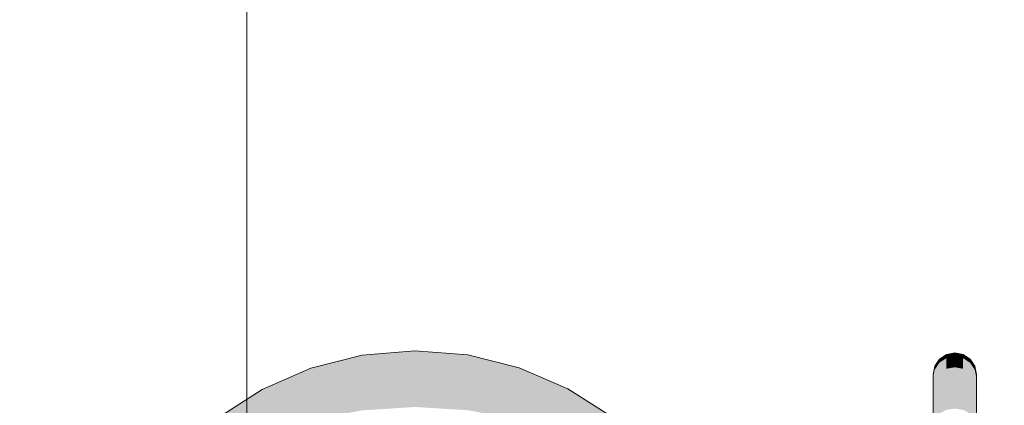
# Model space of a CAD drawing. Header units: metres. Extents: x -52 to 321, y -8 to 26.
# Tile 234 of 256: x 294.4521 to 294.6796, y 0.7899 to 0.8789. Entities that reach past the tile are written whole.
import ezdxf

# ---------------------------------------------------------------- set-up
doc = ezdxf.new("R2010")
doc.units = ezdxf.units.M
doc.header["$MEASUREMENT"] = 0
doc.layers.add('60 Ausstattung außen', color=7, linetype='Continuous')
doc.layers.add('94 Genehmigungsplanung Bemaßung', color=7, linetype='Continuous')
doc.styles.add('ERSTELLTER_STIL_2', font='arial.ttf')
doc.dimstyles.new('ERSTELLTER_STIL__3', dxfattribs={"dimtxt": 0.25, "dimasz": 0.19, "dimexe": 0.18, "dimexo": 0.1, "dimgap": 0, "dimtad": 1, "dimzin": 0, "dimdsep": 46, "dimtxsty": 'ERSTELLTER_STIL_2', "dimblk": 'ARROWHEAD_6', "dimblk1": 'ARROWHEAD_6', "dimblk2": 'ARROWHEAD_6', "dimcen": 0.09, "dimclrd": 7, "dimclre": 7, "dimclrt": 7, "dimazin": 0, "dimtfac": 1, "dimtdec": 4, "dimtmove": 0, "dimatfit": 3, "dimfxl": 1, "dimtolj": 1, "dimtzin": 0, "dimarcsym": 0})

# ---------------------------------------------------------------- blocks, each defined once
blk = doc.blocks.new('*D56', base_point=(33626.11544, -0.00275))
at = {"layer": '94 Genehmigungsplanung Bemaßung', "color": 7, "linetype": 'Continuous', "lineweight": 13}
for p, q in [((294.50456, 2.8619), (294.50456, 3.0119)), ((294.60456, 2.7619), (294.40456, 2.9619)), ((294.69206, 2.8619), (294.31706, 2.8619)), ((294.50456, -0.0381), (294.50456, 2.8619)), ((294.40456, 0.0619), (294.60456, -0.1381)), ((294.69206, -0.0381), (294.31706, -0.0381)), ((294.50456, -0.1881), (294.50456, -0.0381))]:
    blk.add_line(p, q, dxfattribs=at)
at = {"layer": '94 Genehmigungsplanung Bemaßung', "color": 7, "lineweight": 13, "insert": (294.45456, 1.07825), "char_height": 0.25, "attachment_point": 7, "rotation": 90, "style": 'ERSTELLTER_STIL_2'}
blk.add_mtext('\\A1;{\\pql;\\fArial|b0|i0|c0|p0;\\W1.000000;2,90}', dxfattribs=at)
blk = doc.blocks.new('ARROWHEAD_6')
at = {"color": 0, "linetype": 'Continuous', "lineweight": 0}
for p, q in [((-0.5, -0.5), (0.5, 0.5)), ((0, 0), (-1, 0))]:
    blk.add_line(p, q, dxfattribs=at)
blk = doc.blocks.new('*D57', base_point=(33626.11544, -0.00275))
at = {"layer": '94 Genehmigungsplanung Bemaßung', "color": 7, "linetype": 'Continuous', "lineweight": 13}
for p, q in [((296.51311, 3.08525), (296.51311, 3.23525)), ((296.61311, 2.98525), (296.41311, 3.18525)), ((296.70061, 3.08525), (296.32561, 3.08525)), ((296.51311, -0.0381), (296.51311, 3.08525)), ((296.41311, 0.0619), (296.61311, -0.1381)), ((296.70061, -0.0381), (296.32561, -0.0381)), ((296.51311, -0.1881), (296.51311, -0.0381))]:
    blk.add_line(p, q, dxfattribs=at)
at = {"layer": '94 Genehmigungsplanung Bemaßung', "color": 7, "lineweight": 13, "insert": (296.52304, 1.127), "char_height": 0.25, "attachment_point": 7, "rotation": 90, "style": 'ERSTELLTER_STIL_2'}
blk.add_mtext('\\A1;{\\pql;\\fArial|b0|i0|c0|p0;\\W1.000000;3,12\\fArial|b0|i0|c0|p0;\\W1.000000;\\A1{\\H.66x;\\S5^  ;}}', dxfattribs=at)

msp = doc.modelspace()

# ---------------------------------------------------------------- hatches: boundary and pattern name
at = {"layer": '60 Ausstattung außen', "linetype": 'Continuous', "lineweight": 0, "true_color": 0x000000}
for points in [[(294.53123, 0.80146), (294.51934, 0.79846), (294.51934, 0.79768), (294.53123, 0.80063)], [(294.54344, 0.80164), (294.53123, 0.80063), (294.53122, 0.79817), (294.54344, 0.79914)], [(294.54344, 0.80248), (294.53123, 0.80146), (294.53123, 0.80063), (294.54344, 0.80164)], [(294.55565, 0.80151), (294.54344, 0.80248), (294.54344, 0.80164), (294.55565, 0.80068)], [(294.55565, 0.80068), (294.54344, 0.80164), (294.54344, 0.79914), (294.55565, 0.79822)], [(294.56755, 0.79856), (294.55565, 0.80151), (294.55565, 0.80068), (294.56755, 0.79778)], [(294.66466, 0.80054), (294.66466, 0.79972), (294.66628, 0.80079), (294.66628, 0.80162)], [(294.66628, 0.80162), (294.66628, 0.80079), (294.66819, 0.80116), (294.66819, 0.802)], [(294.66628, 0.80079), (294.66628, 0.79833), (294.66819, 0.79868), (294.66819, 0.80116)], [(294.66819, 0.802), (294.66819, 0.80116), (294.6701, 0.80079), (294.67011, 0.80162)], [(294.66819, 0.80116), (294.66819, 0.79868), (294.6701, 0.79833), (294.6701, 0.80079)], [(294.67173, 0.80054), (294.67011, 0.80162), (294.6701, 0.80079), (294.67173, 0.79972)], [(294.51934, 0.79768), (294.51934, 0.79536), (294.53122, 0.79817), (294.53123, 0.80063)], [(294.53122, 0.79817), (294.53122, 0.79416), (294.54343, 0.79505), (294.54344, 0.79914)], [(294.54344, 0.79914), (294.54343, 0.79505), (294.55565, 0.79421), (294.55565, 0.79822)], [(294.56754, 0.79545), (294.56755, 0.79778), (294.55565, 0.80068), (294.55565, 0.79822)], [(294.66319, 0.797), (294.66319, 0.79624), (294.66357, 0.79812), (294.66357, 0.79891)], [(294.66466, 0.80054), (294.66357, 0.79891), (294.66357, 0.79812), (294.66466, 0.79972)], [(294.66357, 0.79812), (294.66357, 0.79578), (294.66465, 0.79731), (294.66466, 0.79972)], [(294.66466, 0.79972), (294.66465, 0.79731), (294.66628, 0.79833), (294.66628, 0.80079)], [(294.6701, 0.80079), (294.6701, 0.79833), (294.67173, 0.79731), (294.67173, 0.79972)], [(294.67173, 0.80054), (294.67173, 0.79972), (294.67281, 0.79812), (294.67281, 0.79891)], [(294.67173, 0.79972), (294.67173, 0.79731), (294.67281, 0.79578), (294.67281, 0.79812)], [(294.67319, 0.797), (294.67281, 0.79891), (294.67281, 0.79812), (294.67319, 0.79624)], [(294.50811, 0.79357), (294.50811, 0.79287), (294.51934, 0.79768), (294.51934, 0.79846)], [(294.51934, 0.79768), (294.50811, 0.79287), (294.50811, 0.79077), (294.51934, 0.79536)], [(294.51934, 0.79157), (294.53122, 0.79416), (294.53122, 0.79817), (294.51934, 0.79536)], [(294.55565, 0.79822), (294.55565, 0.79421), (294.56754, 0.79166), (294.56754, 0.79545)], [(294.5788, 0.79302), (294.56755, 0.79778), (294.56754, 0.79545), (294.5788, 0.79091)], [(294.5788, 0.79302), (294.5788, 0.79373), (294.56755, 0.79856), (294.56755, 0.79778)], [(294.66319, 0.79624), (294.66319, 0.79398), (294.66357, 0.79578), (294.66357, 0.79812)], [(294.66357, 0.79578), (294.66357, 0.79196), (294.66465, 0.79336), (294.66465, 0.79731)], [(294.66465, 0.79336), (294.66628, 0.7943), (294.66628, 0.79833), (294.66465, 0.79731)], [(294.66628, 0.7943), (294.66819, 0.79463), (294.66819, 0.79868), (294.66628, 0.79833)], [(294.66819, 0.79868), (294.66819, 0.79463), (294.6701, 0.7943), (294.6701, 0.79833)], [(294.6701, 0.7943), (294.67173, 0.79336), (294.67173, 0.79731), (294.6701, 0.79833)], [(294.67173, 0.79336), (294.67281, 0.79196), (294.67281, 0.79578), (294.67173, 0.79731)], [(294.67281, 0.79812), (294.67281, 0.79578), (294.67319, 0.79398), (294.67319, 0.79624)], [(294.50811, 0.79077), (294.5081, 0.78733), (294.51934, 0.79157), (294.51934, 0.79536)], [(294.54343, 0.79505), (294.53122, 0.79416), (294.53122, 0.78872), (294.54343, 0.7895)], [(294.54343, 0.79505), (294.54343, 0.7895), (294.55565, 0.78876), (294.55565, 0.79421)], [(294.55565, 0.79421), (294.55565, 0.78876), (294.56754, 0.7865), (294.56754, 0.79166)], [(294.56754, 0.79166), (294.5788, 0.78747), (294.5788, 0.79091), (294.56754, 0.79545)], [(294.66319, 0.79398), (294.66319, 0.7903), (294.66357, 0.79196), (294.66357, 0.79578)], [(294.66465, 0.79336), (294.66465, 0.78801), (294.66628, 0.78884), (294.66628, 0.7943)], [(294.66628, 0.78884), (294.66819, 0.78913), (294.66819, 0.79463), (294.66628, 0.7943)], [(294.66819, 0.78913), (294.6701, 0.78884), (294.6701, 0.7943), (294.66819, 0.79463)], [(294.6701, 0.78884), (294.67172, 0.78801), (294.67173, 0.79336), (294.6701, 0.7943)], [(294.67281, 0.79578), (294.67281, 0.79196), (294.67319, 0.7903), (294.67319, 0.79398)], [(294.67319, 0.79397), (294.67319, 0.79398), (294.67319, 0.79623), (294.67319, 0.79398)], [(294.49781, 0.78693), (294.49781, 0.78632), (294.50811, 0.79287), (294.50811, 0.79357)], [(294.49781, 0.78632), (294.49781, 0.78452), (294.50811, 0.79077), (294.50811, 0.79287)], [(294.53122, 0.79416), (294.51934, 0.79157), (294.51934, 0.78642), (294.53122, 0.78872)], [(294.5788, 0.79373), (294.5788, 0.79302), (294.58913, 0.78651), (294.58913, 0.78712)], [(294.5788, 0.79302), (294.5788, 0.79091), (294.58913, 0.7847), (294.58913, 0.78651)], [(294.66319, 0.7903), (294.66319, 0.7853), (294.66357, 0.78677), (294.66357, 0.79196)], [(294.66465, 0.79336), (294.66357, 0.79196), (294.66357, 0.78677), (294.66465, 0.78801)], [(294.67173, 0.79336), (294.67172, 0.78801), (294.67281, 0.78677), (294.67281, 0.79196)], [(294.67319, 0.7903), (294.67281, 0.79196), (294.67281, 0.78677), (294.67319, 0.7853)], [(294.67319, 0.79028), (294.67319, 0.7903), (294.67319, 0.79398), (294.67319, 0.79397), (294.67319, 0.79086), (294.67319, 0.7903)], [(294.49781, 0.78452), (294.49781, 0.78158), (294.5081, 0.78733), (294.50811, 0.79077)], [(294.5081, 0.78733), (294.5081, 0.78268), (294.51934, 0.78642), (294.51934, 0.79157)], [(294.56754, 0.79166), (294.56754, 0.7865), (294.5788, 0.78279), (294.5788, 0.78747)], [(294.58913, 0.7847), (294.5788, 0.79091), (294.5788, 0.78747), (294.58912, 0.78175)], [(294.67319, 0.78528), (294.6732, 0.7853), (294.67319, 0.7903), (294.67319, 0.79028), (294.67319, 0.7853)]]:
    msp.add_hatch(color=18, dxfattribs=at).paths.add_polyline_path(points)

# ---------------------------------------------------------------- linework, layer by layer
at = {"layer": '60 Ausstattung außen', "color": 7, "linetype": 'Continuous', "lineweight": 13}
for p, q in [((294.51934, 0.79846), (294.53123, 0.80146)), ((294.53123, 0.80146), (294.54344, 0.80248)), ((294.54344, 0.80248), (294.55565, 0.80151)), ((294.55565, 0.80151), (294.56755, 0.79856)), ((294.66466, 0.80054), (294.66628, 0.80162)), ((294.66628, 0.80162), (294.66819, 0.802)), ((294.66819, 0.802), (294.67011, 0.80162)), ((294.67011, 0.80162), (294.67173, 0.80054)), ((294.66319, 0.797), (294.66357, 0.79891)), ((294.66357, 0.79891), (294.66466, 0.80054)), ((294.67173, 0.80054), (294.67281, 0.79891)), ((294.67281, 0.79891), (294.67319, 0.797)), ((294.50811, 0.79357), (294.51934, 0.79846)), ((294.56755, 0.79856), (294.5788, 0.79373)), ((294.66319, 0.79624), (294.66319, 0.797)), ((294.67319, 0.79624), (294.67319, 0.797)), ((294.66319, 0.79398), (294.66319, 0.79624)), ((294.67319, 0.79398), (294.67319, 0.79624)), ((294.49781, 0.78693), (294.50811, 0.79357)), ((294.5788, 0.79373), (294.58913, 0.78712)), ((294.66319, 0.7903), (294.66319, 0.79398)), ((294.67319, 0.7903), (294.67319, 0.79398)), ((294.66319, 0.7853), (294.66319, 0.7903)), ((294.67319, 0.7853), (294.67319, 0.7903))]:
    msp.add_line(p, q, dxfattribs=at)

# ---------------------------------------------------------------- dimensions: what is measured, and where the dimension line sits
at = {"layer": '94 Genehmigungsplanung Bemaßung', "color": 7, "linetype": 'Continuous', "lineweight": 13}
for base, p1, p2, picture, middle in [((296.51311, 3.08525), (292.56559, -0.0381), (297.01606, 3.08525), '*D57', (296.33811, 1.78722)), ((294.50456, 2.8619), (292.52968, -0.0381), (292.56559, 2.8619), '*D56', (294.32956, 1.4019))]:
    dim = msp.add_linear_dim(base=base, p1=p1, p2=p2, angle=90, dimstyle='ERSTELLTER_STIL__3', dxfattribs=at)
    dim.commit()
    dim.dimension.update_dxf_attribs({"geometry": picture, "text_midpoint": middle, "dimtype": 160, "text_rotation": 90})

doc.saveas('drawing.dxf')
